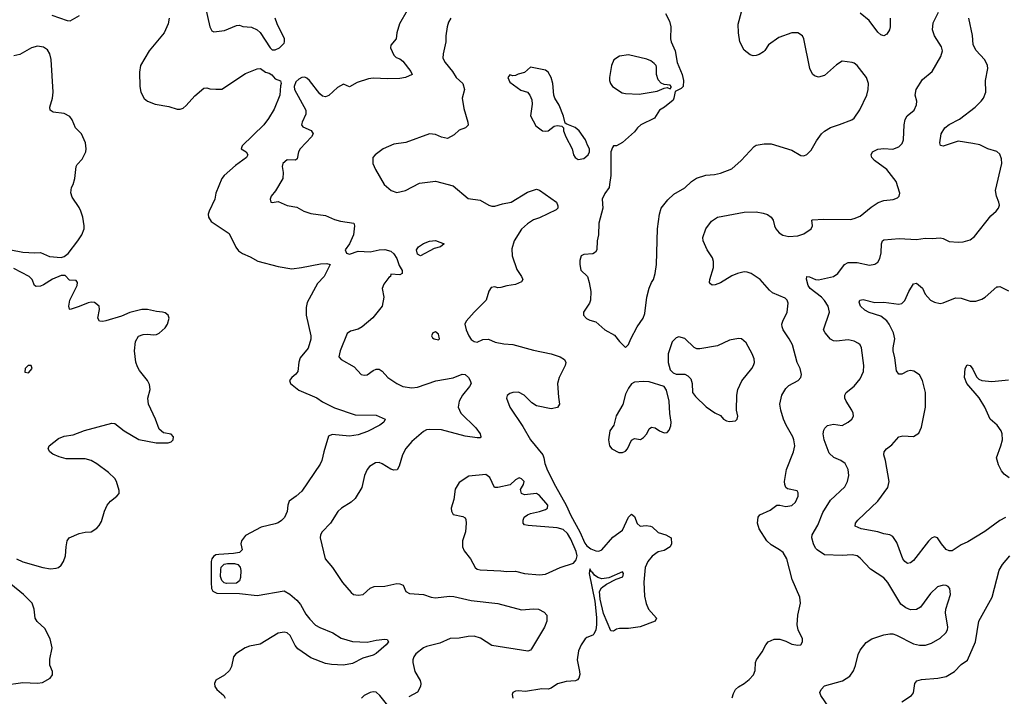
# Model space of a CAD drawing. Header units: inches. Extents: x 2057696 to 2160536, y 827480 to 1016834.
# Tile 250 of 256: x 2121950 to 2128581, y 922623 to 927179. Entities that reach past the tile are written whole.
import ezdxf

# ---------------------------------------------------------------- set-up
doc = ezdxf.new("R2010")
doc.units = ezdxf.units.IN
doc.header["$MEASUREMENT"] = 0
doc.layers.add('C1922', color=7, linetype='Continuous')

msp = doc.modelspace()

# ---------------------------------------------------------------- linework, layer by layer
at = {"layer": 'C1922', "color": 5}
for points, elevation in [([(2123199.3, 927270), (2123230.6, 927130.6), (2123243.5, 927103.5), (2123258, 927098), (2123330, 927105.7), (2123410, 927139.5), (2123430, 927141.6), (2123452.8, 927132.8), (2123510, 927128.5), (2123550, 927111.6), (2123570, 927091.6), (2123636.3, 926990), (2123650, 926976.3), (2123670, 926975.4), (2123699.8, 926990), (2123730, 927021.3), (2123734.2, 927030), (2123732.8, 927050), (2123682.8, 927150), (2123671.3, 927188.7)], 440), ([(2126299.9, 927219.9), (2126326, 927170), (2126334.4, 927130), (2126332.7, 927050), (2126336.4, 927030), (2126363.8, 926970), (2126378.4, 926890), (2126411.1, 926808.9), (2126421, 926770), (2126418, 926730), (2126405.4, 926714.6), (2126363.6, 926696.4), (2126356, 926650), (2126350, 926638), (2126291.3, 926590), (2126258.8, 926570), (2126224.9, 926515.1), (2126133.4, 926470), (2126110.5, 926450), (2126090, 926423.7), (2126010, 926352.3), (2125970, 926329.5), (2125950, 926329.3), (2125941.4, 926318.6), (2125930.4, 926289.6), (2125930.4, 926129.6), (2125923, 926070), (2125919.3, 926050), (2125890, 926009.4), (2125873.4, 925970), (2125878, 925910), (2125850, 925808), (2125848.8, 925731.2), (2125838.4, 925690), (2125837.1, 925630), (2125826.6, 925613.4), (2125810, 925602), (2125750, 925598), (2125731.3, 925590), (2125721.4, 925558.6), (2125722, 925530), (2125730, 925492), (2125772.7, 925450), (2125785.7, 925410), (2125797.1, 925350), (2125794, 925290), (2125787.3, 925270), (2125746.8, 925210), (2125746, 925190), (2125767, 925167), (2125790, 925155.5), (2125830, 925144.9), (2125890, 925090.7), (2125955.3, 925055.3), (2125990, 925011.3), (2126030, 924972), (2126050, 924991.3), (2126065.2, 925030), (2126108, 925112), (2126149.4, 925170), (2126160.1, 925199.9), (2126173.6, 925310), (2126189.7, 925370.4), (2126205.1, 925410), (2126218, 925430), (2126229.5, 925470), (2126238, 925530), (2126246.3, 925770), (2126258.2, 925870), (2126271, 925910), (2126314.5, 925965.5), (2126355.3, 926004.7), (2126430, 926047.4), (2126474, 926090), (2126508.9, 926111.1), (2126570, 926131.5), (2126630, 926136), (2126670, 926144.6), (2126744.9, 926175.1), (2126809.6, 926230), (2126895.2, 926324.8), (2126910, 926334.9), (2126963.7, 926343.7), (2127010, 926342.4), (2127150, 926301.1), (2127210, 926265.5), (2127230, 926262), (2127250, 926270.5), (2127280.1, 926299.9), (2127315.8, 926364.2), (2127349.9, 926410.1), (2127370, 926429.2), (2127410, 926453), (2127470, 926472.3), (2127554.3, 926505.7), (2127570, 926516.3), (2127608.1, 926571.9), (2127654, 926670), (2127664.5, 926710), (2127666.6, 926750), (2127652, 926790), (2127590, 926869.4), (2127570, 926885.1), (2127555.3, 926890), (2127490, 926899.7), (2127450, 926875.8), (2127370, 926803), (2127330, 926791.6), (2127302, 926802), (2127290, 926812.3), (2127271, 926851), (2127231.5, 927050), (2127220.7, 927070), (2127190, 927089.7), (2127149.3, 927090.7), (2127062, 927058), (2126993, 927010), (2126968.9, 926971.1), (2126958.2, 926961.8), (2126930, 926944.2), (2126910, 926937.6), (2126890, 926936.2), (2126870, 926942), (2126830, 926974.5), (2126798.9, 927030), (2126789.7, 927090), (2126788.3, 927148.3), (2126826, 927290)], 480), ([(2122166.7, 927210), (2122270, 927174.2), (2122290, 927172.3), (2122353.6, 927206.4)], 420), ([(2122955.6, 927190), (2122950.3, 927150), (2122923.2, 927090), (2122822.2, 926970), (2122764, 926870), (2122755.5, 926824.5), (2122759.3, 926730), (2122766.2, 926690), (2122788.6, 926648.6), (2122810.4, 926630), (2122861.6, 926610), (2122954.1, 926594.1), (2123010, 926576.3), (2123030, 926576), (2123050, 926583.5), (2123070, 926600.2), (2123130, 926666.2), (2123190, 926718.7), (2123210, 926720.5), (2123230, 926713), (2123270, 926710.4), (2123310, 926712.2), (2123470, 926816.5), (2123550, 926847.7), (2123571.3, 926850), (2123604.5, 926824.5), (2123630, 926818.8), (2123648, 926808), (2123670, 926781), (2123706.8, 926766.8), (2123710.3, 926750.3), (2123705.5, 926734.5), (2123702.8, 926670), (2123663.2, 926576.8), (2123626.2, 926513.8), (2123593.4, 926470), (2123448.9, 926330), (2123442.4, 926310), (2123474, 926290), (2123486.4, 926270), (2123476.9, 926250), (2123403.1, 926196.9), (2123326.3, 926130), (2123310.3, 926110), (2123270.5, 926010.5), (2123264.4, 925970), (2123224.9, 925890), (2123218.4, 925870), (2123220.4, 925850), (2123240.2, 925820.3), (2123359.5, 925739.5), (2123406.5, 925646.5), (2123423.7, 925623.7), (2123450, 925604.9), (2123502.3, 925582.3), (2123552.8, 925552.8), (2123690, 925516.1), (2123782.6, 925502.6), (2123847, 925510), (2123975.5, 925535.5), (2124017.5, 925537.5), (2124041.6, 925530), (2123999.3, 925450), (2123956.2, 925403.8), (2123885.1, 925274.9), (2123879.5, 925240.5), (2123879.8, 925190), (2123911.3, 925050), (2123911.6, 925028.4), (2123892, 924968), (2123838.1, 924901.9), (2123830, 924872.7), (2123822.8, 924810), (2123810, 924791.2), (2123782.4, 924770), (2123767.2, 924750), (2123772.9, 924730), (2123830, 924685.6), (2123950, 924633.6), (2123990, 924606.5), (2124070, 924564.7), (2124210, 924518.9), (2124350, 924515.6), (2124410.8, 924490), (2124402, 924470), (2124376.3, 924450), (2124292.8, 924407.2), (2124230, 924384.2), (2124170, 924375.3), (2124053.2, 924386.8), (2124030, 924374), (2123997.1, 924270), (2123985.5, 924210), (2123974.2, 924185.8), (2123850, 924005.7), (2123812.3, 923970), (2123763.8, 923936.2), (2123755.3, 923910), (2123751.3, 923868.7), (2123733.3, 923826.7), (2123713.3, 923806.7), (2123690, 923792), (2123670, 923783.7), (2123577.1, 923762.9), (2123470, 923706.8), (2123443.1, 923670), (2123439.3, 923650), (2123448.4, 923610), (2123429.1, 923590.9), (2123390, 923584.3), (2123290, 923579.2), (2123270, 923575.3), (2123254.2, 923565.8), (2123243.3, 923550), (2123240.1, 923530), (2123239.4, 923390), (2123241.7, 923350), (2123250, 923331.3), (2123278.2, 923318.2), (2123430, 923314.7), (2123550, 923302.3), (2123730, 923332.8), (2123770, 923311.3), (2123816.9, 923270), (2123840.5, 923240.5), (2123877.3, 923177.3), (2123903.2, 923143.2), (2123942.6, 923102.5), (2123970, 923086.3), (2124058, 923050), (2124115.9, 923015.9), (2124190, 922992.6), (2124290, 922987.2), (2124350, 923001.1), (2124410, 923008.2), (2124425.2, 923005.2), (2124434, 922990), (2124417.6, 922970), (2124350, 922912.4), (2124330, 922901.5), (2124260.7, 922879.3), (2124190, 922843.6), (2124130, 922833.6), (2124050, 922838), (2124010, 922845.1), (2123910, 922883), (2123823, 922943), (2123805.3, 922965.3), (2123771.9, 923031.9), (2123750, 923049.8), (2123730, 923055.5), (2123690, 923048.2), (2123570, 922975), (2123498.2, 922961.8), (2123467.7, 922950), (2123405.5, 922910), (2123390.5, 922890), (2123375.1, 922824.9), (2123362.8, 922797.2), (2123330, 922766), (2123270, 922733.2), (2123260.7, 922710), (2123264.9, 922690), (2123277.3, 922670), (2123324, 922630), (2123332.7, 922610)], 420), ([(2124559.5, 927240.5), (2124508.5, 927150), (2124490.4, 927090.4), (2124484.9, 927050), (2124450, 927008), (2124447, 926990), (2124470, 926940.7), (2124485.2, 926925.3), (2124510, 926915.5), (2124530, 926899.3), (2124584.6, 926830), (2124592.2, 926810), (2124548.2, 926790), (2124510, 926783.9), (2124430, 926780.9), (2124330, 926784.9), (2124298.7, 926781.3), (2124223, 926757), (2124170, 926727.8), (2124130, 926745.2), (2124090, 926721.3), (2124031.7, 926668.3), (2124010, 926659.3), (2123990, 926664.4), (2123970, 926679.4), (2123901.5, 926770), (2123884.5, 926784.5), (2123870, 926791.1), (2123850, 926789.4), (2123830, 926779.3), (2123810, 926760.2), (2123798.3, 926730), (2123799.6, 926710), (2123877, 926570), (2123877.7, 926542.3), (2123851.7, 926490), (2123847, 926470), (2123857.4, 926457.4), (2123912.8, 926432.8), (2123925.7, 926410), (2123914, 926390), (2123838.2, 926310), (2123827.2, 926290), (2123818.5, 926241.5), (2123806.4, 926233.6), (2123750, 926234.5), (2123722, 926210), (2123717.3, 926190), (2123724.9, 926150), (2123721, 926110), (2123673.2, 926026.8), (2123642.8, 925990), (2123636, 925970), (2123642, 925950), (2123650, 925947.3), (2123690, 925954.8), (2123750, 925928.7), (2123817.1, 925917.1), (2123862.8, 925890), (2123910, 925874.4), (2124010, 925859.5), (2124070, 925833.7), (2124110, 925822.6), (2124201, 925810), (2124205.5, 925790), (2124197.1, 925730), (2124170.4, 925670), (2124140.8, 925630), (2124150, 925607), (2124170, 925599.8), (2124230, 925620.7), (2124310, 925616.8), (2124370.4, 925629.6), (2124408.4, 925631.6), (2124450, 925620.8), (2124470, 925603.3), (2124490.1, 925570), (2124504.9, 925525), (2124526, 925490), (2124526, 925470), (2124510, 925462), (2124450, 925466), (2124446, 925450), (2124436.4, 925443.6), (2124402, 925398), (2124390.6, 925370), (2124402, 925310), (2124390.6, 925250), (2124327.5, 925172.5), (2124257.3, 925110), (2124230, 925096.2), (2124178, 925082), (2124154.4, 925065.6), (2124107, 924950), (2124099.3, 924910), (2124114, 924890), (2124201.8, 924841.8), (2124250.4, 924790.4), (2124270, 924785.3), (2124290, 924788.5), (2124330, 924817.1), (2124350, 924826), (2124370, 924825.5), (2124390, 924813), (2124429.1, 924769.1), (2124490, 924728.5), (2124530, 924710.3), (2124590, 924700.3), (2124630, 924704), (2124752.4, 924747.6), (2124870, 924768.3), (2124930, 924791.8), (2124950, 924790.2), (2124973.3, 924770), (2124984.6, 924750), (2124989.2, 924730), (2124979.6, 924710), (2124932.3, 924650), (2124908.8, 924611.2), (2124902.9, 924570), (2124921.2, 924530), (2125020.9, 924430), (2125051.8, 924390), (2125055.5, 924370), (2125050, 924363.7), (2125030, 924363), (2124950, 924374.8), (2124790, 924418), (2124710, 924419.8), (2124690, 924416.8), (2124670, 924407.4), (2124590, 924338), (2124550, 924291.2), (2124528.4, 924250), (2124506.4, 924173.6), (2124491.5, 924148.4), (2124470, 924146.3), (2124450, 924153), (2124390, 924189.7), (2124370, 924196.9), (2124344.9, 924195), (2124306, 924170), (2124290.3, 924149.7), (2124272.2, 924110), (2124253.7, 924030), (2124210, 923956), (2124183, 923930), (2124117.1, 923890), (2124091.4, 923868.6), (2124042, 923790), (2123987.7, 923730), (2123976.3, 923710), (2123973.4, 923690), (2124008, 923550), (2124057.1, 923490), (2124124, 923390), (2124181.7, 923321.7), (2124198, 923310), (2124230, 923304.4), (2124262, 923310), (2124310, 923350.6), (2124337.5, 923362.5), (2124410, 923364.4), (2124490, 923383.1), (2124510, 923381.6), (2124531.7, 923371.7), (2124550.7, 923330), (2124575.8, 923315.8), (2124668.3, 923308.3), (2124721, 923290), (2124750, 923285.8), (2124843.3, 923296.7), (2124874.5, 923294.5), (2124990, 923269.4), (2125170, 923249), (2125330, 923205.7), (2125410, 923213.4), (2125444.7, 923210), (2125482.8, 923190), (2125501, 923170), (2125500.4, 923130), (2125484.2, 923090), (2125396.5, 922943.5), (2125390, 922934.5), (2125371.9, 922928.1), (2125130, 922965.8), (2125053.8, 923013.8), (2125010, 923028.5), (2124970, 923026.1), (2124910, 923014.1), (2124850, 923011.9), (2124778.5, 922981.5), (2124690, 922958.9), (2124670, 922949.7), (2124617, 922910), (2124604.2, 922890), (2124598.3, 922870), (2124598.3, 922850), (2124611.5, 922790), (2124647.2, 922730), (2124651.4, 922710), (2124650, 922689.2), (2124628.8, 922651.2), (2124570, 922620.9)], 440), ([(2124853, 927190), (2124838, 927162), (2124828.8, 927130), (2124820.3, 927070), (2124820.3, 927030), (2124801.3, 926950), (2124799.9, 926919.9), (2124814.4, 926890), (2124865.7, 926830), (2124890, 926790.4), (2124934.4, 926750), (2124944.4, 926710), (2124930.4, 926649.6), (2124941.5, 926581.5), (2124967.7, 926490), (2124970, 926468), (2124952, 926450), (2124910, 926435.3), (2124876.8, 926403.2), (2124830, 926379), (2124790, 926387), (2124750, 926406), (2124710, 926409.6), (2124550, 926352), (2124470, 926341.7), (2124398, 926310), (2124344.4, 926270), (2124327.4, 926250), (2124328.9, 926210), (2124344.9, 926170), (2124404, 926070), (2124452.2, 926030), (2124490, 926015.2), (2124547.3, 926030), (2124642.4, 926077.6), (2124750, 926092.4), (2124870, 926060.3), (2124970, 925976), (2125050, 925964.9), (2125110, 925930.4), (2125130, 925923.8), (2125150, 925922.4), (2125200.8, 925939.2), (2125259.5, 925950), (2125370, 926017.3), (2125430, 926037), (2125450.2, 926030.2), (2125564.9, 925950), (2125574.9, 925925.1), (2125573.4, 925910), (2125562, 925898), (2125450, 925844), (2125410, 925831.1), (2125370, 925804.4), (2125330, 925767.6), (2125279.5, 925690), (2125263.9, 925636.1), (2125265.7, 925590), (2125297.7, 925497.7), (2125330.4, 925450), (2125338, 925430), (2125330, 925414), (2125290, 925395.6), (2125230, 925388), (2125190, 925375.1), (2125170, 925374), (2125150, 925380.9), (2125124.7, 925375.3), (2125108.5, 925351.5), (2125091.8, 925290), (2125010.3, 925210), (2124957, 925150), (2124948.1, 925130), (2124956.3, 925090), (2124973.5, 925050), (2124990, 925026.5), (2125010, 925011.2), (2125030, 925008.6), (2125070, 925025), (2125107.9, 925027.9), (2125151.2, 925008.8), (2125210, 924996), (2125270, 924992.4), (2125410, 924952.8), (2125528.5, 924928.5), (2125590, 924907.9), (2125619.5, 924890), (2125628.8, 924870), (2125624.2, 924850), (2125582.6, 924770), (2125571.7, 924730), (2125577.7, 924637.7), (2125586, 924590), (2125572.7, 924567.2), (2125530, 924559.7), (2125430, 924579.7), (2125398.5, 924598.5), (2125347.6, 924650), (2125310, 924670.8), (2125272, 924670), (2125250, 924662.4), (2125231.8, 924648.2), (2125228.4, 924630), (2125251.1, 924570), (2125338.9, 924438.9), (2125389.6, 924349.6), (2125472.3, 924250), (2125480.2, 924230), (2125485.8, 924190), (2125503.8, 924143.8), (2125557.5, 924037.5), (2125630.1, 923910), (2125660.5, 923840.5), (2125722.7, 923730), (2125755.1, 923655.1), (2125770, 923636.3), (2125796.5, 923616.5), (2125830, 923603.1), (2125850, 923601.3), (2125870, 923610.4), (2125945, 923695), (2126010, 923741.6), (2126050, 923830.5), (2126070, 923850.5), (2126090, 923834.8), (2126107.7, 923787.8), (2126128.6, 923768.6), (2126170, 923772.7), (2126198, 923770), (2126210, 923764), (2126250, 923726.8), (2126302, 923710), (2126338, 923690), (2126338.8, 923650), (2126330, 923629.3), (2126290, 923605.1), (2126250, 923596), (2126210, 923567.8), (2126180.3, 923530), (2126162.3, 923490), (2126152.2, 923392.2), (2126158, 923298), (2126169, 923249), (2126184.9, 923210), (2126238, 923150), (2126230.5, 923130), (2126128.7, 923091.3), (2126050, 923079.7), (2125990, 923080.7), (2125970, 923076.2), (2125950, 923061.6), (2125930, 923063.6), (2125881.9, 923181.9), (2125858.5, 923278.5), (2125855.5, 923330), (2125867, 923353), (2125900.9, 923379.1), (2125966.9, 923413.1), (2126012.4, 923427.6), (2126016.9, 923450), (2126010, 923460.9), (2125918.6, 923421.4), (2125870, 923415.2), (2125842.9, 923422.9), (2125820, 923440), (2125810, 923455.6), (2125800.4, 923460.4), (2125790, 923482), (2125785.2, 923450), (2125823.1, 923263.1), (2125834.6, 923154.6), (2125834.6, 923105.4), (2125830.1, 923069.9), (2125817.4, 923042.6), (2125810, 923034.3), (2125770, 923019.7), (2125758.4, 923010), (2125730.4, 922970), (2125714, 922930), (2125705.3, 922870), (2125720.9, 922790), (2125722.3, 922770), (2125715.3, 922744.7), (2125706.4, 922733.6), (2125692.1, 922727.9), (2125630, 922723.4), (2125572.4, 922707.6), (2125530, 922678.9), (2125510, 922671.2), (2125466.6, 922673.4), (2125356, 922656), (2125310, 922661.2), (2125290, 922659), (2125272, 922650), (2125265.4, 922634.6), (2125271.3, 922610)], 460), ([(2126747.9, 922612.1), (2126757.2, 922642.8), (2126771.5, 922668.5), (2126790, 922687.3), (2126829.6, 922710.4), (2126862.7, 922737.3), (2126892.5, 922767.5), (2126903, 922797), (2126904.5, 922850), (2126912.3, 922870), (2126950, 922922.8), (2126974, 922970), (2126990, 922990.5), (2127030, 923008.2), (2127070, 923008.2), (2127110, 922995.5), (2127150, 922975.5), (2127190, 922968), (2127210, 922971), (2127222.7, 922990), (2127220.9, 923010), (2127192.3, 923070), (2127185.4, 923105.4), (2127189.6, 923170), (2127207.6, 923250), (2127204.2, 923290), (2127152.4, 923410), (2127115.8, 923550), (2127090.8, 923590.8), (2127067, 923610), (2127010, 923642.2), (2126981.1, 923670), (2126929.7, 923750), (2126919.7, 923790), (2126923.7, 923830), (2126934.5, 923845.5), (2127003.3, 923876.7), (2127050, 923910.5), (2127070, 923910.5), (2127110, 923900.3), (2127150, 923908.8), (2127175.6, 923930), (2127193.3, 923970), (2127193.4, 923993.4), (2127186, 924006), (2127120.7, 924020.7), (2127109.6, 924029.6), (2127103.7, 924050), (2127100.7, 924070), (2127113.6, 924150), (2127161.6, 924270), (2127169.7, 924310.3), (2127164.4, 924350), (2127156.4, 924370), (2127111.2, 924450), (2127094.3, 924490), (2127075.4, 924550), (2127068.4, 924590), (2127083.5, 924650), (2127110, 924695.5), (2127130, 924716.4), (2127193.2, 924750), (2127209.5, 924770), (2127214, 924790), (2127206.3, 924830), (2127185.4, 924870), (2127153.7, 924990), (2127132.3, 925030), (2127091, 925090), (2127085.1, 925110), (2127083.5, 925130), (2127088.3, 925150), (2127118, 925210), (2127125.7, 925270), (2127118.9, 925290), (2127104.8, 925304.8), (2127020.3, 925340.3), (2126998.7, 925358.7), (2126935.8, 925430), (2126876.9, 925470), (2126850, 925478.9), (2126830, 925480.7), (2126783, 925470), (2126746.2, 925453.8), (2126670, 925407.6), (2126632.9, 925392.9), (2126612.5, 925392.5), (2126601.2, 925401.2), (2126596, 925410), (2126597.6, 925430), (2126622.3, 925510), (2126623.1, 925550), (2126615.1, 925575), (2126580.5, 925630), (2126551.8, 925690), (2126550, 925712), (2126571.6, 925770), (2126610, 925821.6), (2126650, 925850.4), (2126830, 925882.2), (2126910, 925885.4), (2126957, 925877), (2126986.2, 925866.2), (2127010.2, 925850.2), (2127023.7, 925830), (2127032.4, 925790), (2127042.4, 925770), (2127064.8, 925744.8), (2127088.8, 925728.8), (2127130, 925719.5), (2127190, 925723.7), (2127230, 925738), (2127279.5, 925770), (2127289.6, 925790), (2127285.2, 925830), (2127288.4, 925831.6), (2127364.1, 925835.9), (2127545.5, 925834.5), (2127570, 925839.4), (2127610, 925856.9), (2127683.6, 925916.4), (2127732.4, 925947.6), (2127770, 925962.4), (2127832.5, 925967.5), (2127860.5, 925979.5), (2127873.2, 925990), (2127878, 926010), (2127852, 926090), (2127790.7, 926170.7), (2127705.6, 926230), (2127689.6, 926250), (2127683.7, 926270), (2127693.2, 926290), (2127730, 926308.2), (2127768.5, 926311.5), (2127830, 926307.9), (2127870, 926323.1), (2127893.8, 926346.2), (2127901.1, 926370), (2127906, 926470), (2127912.3, 926507.7), (2127927.6, 926532.4), (2127973.3, 926570), (2127990, 926604.7), (2127991.3, 926630), (2127980.5, 926670), (2127987.6, 926710), (2128030, 926775.5), (2128094, 926830), (2128152.8, 926930), (2128164.7, 926970), (2128157, 926997), (2128111.2, 927070), (2128097.7, 927110), (2128102, 927158), (2128137.4, 927230)], 460), ([(2127404.2, 922544.2), (2127344.2, 922630), (2127339.6, 922650), (2127347, 922670), (2127370, 922694), (2127491.8, 922728.2), (2127540.1, 922759.9), (2127565.6, 922794.4), (2127578.7, 922830), (2127595.6, 922904.4), (2127610, 922934.8), (2127650, 922986.8), (2127689, 923010), (2127770, 923038.4), (2127810, 923044.9), (2127830, 923043.1), (2127854.8, 923034.8), (2127970, 922976.5), (2128010, 922967.4), (2128050, 922967.6), (2128090, 922982), (2128150, 923015.8), (2128187.6, 923050), (2128198, 923070), (2128200.5, 923090), (2128185.9, 923185.9), (2128186.6, 923210), (2128219.6, 923310), (2128215.1, 923350), (2128202, 923362), (2128190, 923369.4), (2128170, 923371.5), (2128130, 923360.7), (2128084.1, 923315.9), (2128015.4, 923224.6), (2127990, 923208), (2127950, 923206), (2127918.5, 923218.5), (2127884.2, 923244.2), (2127795.6, 923390), (2127770, 923422), (2127679.5, 923479.5), (2127610, 923554.5), (2127590, 923569.5), (2127556.9, 923576.9), (2127490, 923571.1), (2127370, 923575.1), (2127320.5, 923610), (2127310, 923621.6), (2127296.8, 923650), (2127284.8, 923690), (2127286.9, 923710), (2127324.9, 923775.1), (2127358.7, 923861.3), (2127410, 923943.8), (2127506.5, 924033.5), (2127524.4, 924070), (2127533.7, 924110), (2127529.7, 924150), (2127509.8, 924189.8), (2127479.6, 924210), (2127432.1, 924232.1), (2127401.4, 924261.4), (2127366.6, 924350), (2127360.6, 924390), (2127365.1, 924414.9), (2127371.8, 924428.2), (2127390, 924446.4), (2127430, 924454.9), (2127490, 924447.3), (2127529, 924470), (2127553.2, 924490), (2127565.2, 924510), (2127562.7, 924530), (2127555.1, 924550), (2127516.2, 924610), (2127507.3, 924630), (2127507, 924650), (2127515.1, 924670), (2127570, 924712.4), (2127610, 924760.5), (2127632.6, 924810), (2127635.4, 924850), (2127618.9, 924970), (2127610, 924989.3), (2127599.1, 924999.1), (2127570, 925015.6), (2127530, 925022.4), (2127450, 925015.1), (2127430, 925017.7), (2127410, 925028.3), (2127373.7, 925070), (2127362.6, 925090), (2127403.1, 925210), (2127395.3, 925250), (2127370, 925288.4), (2127348.9, 925310), (2127273, 925370), (2127260.5, 925390), (2127248.5, 925431.6), (2127250, 925450.4), (2127270, 925448.7), (2127310, 925430.2), (2127330, 925426.7), (2127430, 925449.3), (2127460.4, 925470), (2127504, 925530), (2127530, 925543.2), (2127590, 925543.8), (2127672.8, 925527.2), (2127710, 925532.4), (2127730, 925545.5), (2127743, 925570), (2127751.2, 925610), (2127753.6, 925670), (2127761.6, 925690), (2127770, 925696), (2127873.8, 925706.2), (2127990, 925698.8), (2128047.1, 925707.1), (2128095.2, 925704.8), (2128150, 925711), (2128170, 925706.8), (2128210, 925686), (2128270, 925680.5), (2128304.1, 925684.1), (2128350, 925697.2), (2128380.7, 925719.3), (2128490, 925859.1), (2128526.6, 925890), (2128542.9, 925910), (2128547.6, 925930), (2128544.2, 925950), (2128528.3, 925990), (2128521.7, 926030), (2128563.9, 926210), (2128562.6, 926242.6), (2128550, 926273.6), (2128530, 926292.4), (2128470, 926309.7), (2128415.7, 926335.7), (2128370, 926345.5), (2128270, 926360.8), (2128168.1, 926328.1), (2128152.3, 926332.3), (2128146.3, 926350), (2128156.8, 926410), (2128180.9, 926450), (2128210, 926473.4), (2128278.9, 926510), (2128384.4, 926590), (2128425.4, 926630), (2128439.7, 926650), (2128456.9, 926690), (2128454.7, 926770), (2128469.6, 926850), (2128467.6, 926870), (2128449.7, 926909.7), (2128390, 926974), (2128371.9, 927011.9), (2128367.5, 927072.5), (2128341.4, 927190)], 440), ([(2127812.4, 927190), (2127811.3, 927130), (2127806.7, 927110), (2127790, 927080.5), (2127770, 927071.1), (2127750, 927077.7), (2127730, 927096), (2127670, 927172.6), (2127610, 927222.4)], 460), ([(2121890, 925629.1), (2121970, 925614), (2122051.1, 925608.9), (2122090, 925611.8), (2122150, 925584.2), (2122230, 925577.2), (2122250, 925584.2), (2122275.1, 925604.9), (2122341.7, 925690), (2122368.3, 925730), (2122383.1, 925770), (2122384.8, 925790), (2122375.8, 925850), (2122362.4, 925890), (2122350, 925915.1), (2122303, 925983), (2122294.2, 926014.2), (2122299.1, 926050), (2122310, 926070.4), (2122320.5, 926110), (2122329.7, 926190.3), (2122336.4, 926203.6), (2122370, 926239.5), (2122394.5, 926290), (2122397.6, 926310), (2122392.8, 926350), (2122365.4, 926410), (2122326.6, 926450), (2122304.2, 926504.2), (2122287, 926527), (2122250, 926548.3), (2122175.8, 926555.8), (2122155.1, 926570), (2122152.3, 926590), (2122171.6, 926650), (2122174.4, 926690), (2122161.8, 926910), (2122153.7, 926950), (2122137, 926977), (2122110, 926995), (2122070, 927001.1), (2122030, 926989), (2121950, 926944.8), (2121910, 926936.5)], 420), ([(2121928.8, 923550), (2121970, 923529.4), (2122106, 923490), (2122157.6, 923482.4), (2122194.5, 923485.5), (2122210, 923490.4), (2122230, 923505.5), (2122244.2, 923530), (2122258, 923570), (2122261.7, 923630), (2122269.7, 923670.3), (2122282.7, 923690), (2122350, 923719.5), (2122390, 923728.5), (2122430, 923730.5), (2122470, 923755.5), (2122485.6, 923774.4), (2122500.3, 923799.7), (2122520.4, 923870), (2122539.3, 923910), (2122562, 923938), (2122604.8, 923970), (2122618.7, 923990), (2122619.3, 924010), (2122602, 924070), (2122589.7, 924090), (2122548.3, 924130), (2122470, 924188), (2122430, 924210.7), (2122390, 924221.4), (2122262.9, 924222.9), (2122215.1, 924235), (2122172.9, 924252.9), (2122152.7, 924270), (2122141.2, 924290), (2122149.2, 924310), (2122210, 924359.3), (2122250, 924375.8), (2122310, 924384.6), (2122386.7, 924413.3), (2122570, 924463.1), (2122590, 924459.3), (2122653, 924410), (2122753.1, 924353.1), (2122869.3, 924330.7), (2122950, 924331), (2122970, 924336), (2122984, 924350), (2122985.2, 924370), (2122970, 924389), (2122917.2, 924397.2), (2122890, 924422), (2122863.5, 924490), (2122816.3, 924590), (2122813.3, 924630), (2122827.8, 924690), (2122823.5, 924723.5), (2122809.6, 924750), (2122756.9, 924816.9), (2122742.5, 924842.5), (2122732.6, 924872.6), (2122722.8, 924950), (2122728.6, 925011.4), (2122750, 925047.3), (2122781.6, 925058.4), (2122810, 925061.6), (2122850, 925057.1), (2122870, 925059.3), (2122890, 925068.4), (2122930, 925104.9), (2122945.7, 925130), (2122955.5, 925170), (2122949.6, 925190), (2122930, 925205.1), (2122910.7, 925210.7), (2122870, 925214.2), (2122810, 925228.3), (2122771.8, 925228.2), (2122692.5, 925207.5), (2122636.2, 925183.8), (2122530, 925152), (2122510, 925147.1), (2122488.3, 925148.3), (2122476.3, 925170), (2122486.7, 925226.7), (2122485.6, 925250), (2122454.3, 925274.3), (2122430, 925278), (2122410, 925273.7), (2122350, 925246.8), (2122290, 925227.6), (2122285.2, 925230), (2122279.7, 925250), (2122286.8, 925290), (2122336, 925390), (2122339.6, 925410), (2122330, 925423.7), (2122285.6, 925425.6), (2122256.6, 925456.6), (2122230, 925457.6), (2122170, 925431.6), (2122110, 925393.5), (2122090, 925384.5), (2122061.5, 925381.5), (2122050, 925389.3), (2122033.1, 925430), (2122014.3, 925450), (2121910, 925504.2)], 420), ([(2128590, 923827.1), (2128550, 923807.4), (2128450, 923732.3), (2128335.7, 923664.3), (2128290, 923643.5), (2128230, 923603.5), (2128210, 923603.1), (2128190, 923612.6), (2128156.9, 923650), (2128131.5, 923690), (2128110, 923696.9), (2128090, 923687.8), (2128070, 923666.9), (2127970, 923538.5), (2127950, 923521), (2127930, 923517.7), (2127910, 923531.2), (2127897.8, 923550), (2127858.1, 923658.2), (2127830, 923699.5), (2127809.7, 923709.7), (2127770, 923716.8), (2127730, 923730.7), (2127616, 923750), (2127577.6, 923770), (2127579.7, 923790), (2127595.1, 923810), (2127730, 923938.2), (2127796, 924030), (2127805.7, 924070), (2127780.8, 924210), (2127768.7, 924250), (2127770.9, 924270), (2127788.6, 924290), (2127823.4, 924316.6), (2127870, 924370.3), (2127896.7, 924376.7), (2127970, 924372.7), (2128005.4, 924394.6), (2128023.9, 924436.1), (2128049.8, 924570), (2128049.8, 924670), (2128029.7, 924750), (2128010, 924787), (2127972, 924812), (2127950, 924816.9), (2127930, 924813.3), (2127890, 924793.3), (2127870, 924791.8), (2127854.3, 924814.3), (2127843.2, 924903.2), (2127831.8, 924950), (2127831.7, 924970), (2127844.5, 925030), (2127834.1, 925070), (2127806.3, 925130), (2127790, 925151.4), (2127750, 925181.9), (2127670, 925206.5), (2127642.4, 925222.4), (2127613.3, 925250), (2127603.9, 925276.1), (2127607.6, 925290), (2127630, 925294.3), (2127710, 925275), (2127770, 925278), (2127870, 925263.8), (2127890, 925268), (2127912, 925288), (2127938, 925350), (2127970, 925400.7), (2127990, 925404), (2128030, 925370.5), (2128048.9, 925330), (2128083.1, 925290), (2128110, 925276), (2128150, 925268.8), (2128170, 925272), (2128253, 925307), (2128290, 925304.4), (2128350, 925284.6), (2128390, 925284.2), (2128430, 925297.4), (2128452, 925310), (2128530, 925379.3), (2128538.7, 925381.3), (2128550, 925383.1), (2128610, 925354)], 420), ([(2128613.5, 924093.5), (2128579.1, 924119.1), (2128561.6, 924141.6), (2128541, 924181), (2128527.4, 924230), (2128558.3, 924310), (2128569, 924350), (2128567.2, 924390), (2128560.7, 924410), (2128533.7, 924450), (2128486, 924490), (2128449.9, 924570), (2128412.7, 924632.7), (2128328.1, 924730), (2128312.3, 924770), (2128316.3, 924830), (2128330, 924855.8), (2128350, 924851), (2128370, 924826.4), (2128394.3, 924774.3), (2128410, 924758.2), (2128430, 924748.7), (2128496.5, 924743.5), (2128610, 924753.4)], 380), ([(2127890, 922586), (2127956.2, 922630), (2127970, 922647.7), (2127978.4, 922710), (2127992.9, 922727.1), (2128024, 922736), (2128133.4, 922746.6), (2128190, 922757.3), (2128244.7, 922790), (2128290, 922836.9), (2128332.1, 922867.9), (2128387.6, 922990), (2128408.6, 923130), (2128499.3, 923290), (2128547.4, 923472.6), (2128569.8, 923510), (2128618.2, 923570)], 420), ([(2121842.6, 922697.4), (2121970, 922715.8), (2122070, 922712.6), (2122103.7, 922716.3), (2122155.2, 922744.8), (2122171.5, 922768.5), (2122169.6, 922790), (2122152.5, 922832.5), (2122153.6, 922873.6), (2122168.9, 922950), (2122155.7, 923010), (2122119.3, 923079.3), (2122066.8, 923126.8), (2122052.9, 923150), (2122047.6, 923210), (2122032.9, 923250), (2121976.4, 923310), (2121890, 923379.3)], 420), ([(2124430, 922561.2), (2124376.2, 922630), (2124350, 922651.5), (2124330, 922653.6), (2124310, 922649.6), (2124270.8, 922630), (2124250.7, 922610)], 440)]:
    msp.add_lwpolyline(points, dxfattribs=dict(at, elevation=elevation))
for points, elevation in [([(2126050, 926941.4), (2125990, 926933), (2125951.7, 926908.3), (2125936.5, 926870), (2125921.6, 926790), (2125921.6, 926770), (2125928.2, 926750), (2125942, 926730), (2126007.1, 926687.1), (2126030, 926681.1), (2126122.5, 926677.5), (2126190, 926688.2), (2126242.5, 926697.5), (2126290, 926718), (2126310, 926722), (2126330, 926714), (2126338, 926722), (2126338, 926730), (2126330, 926738), (2126290, 926742), (2126270, 926752), (2126250, 926774.5), (2126237.6, 926810), (2126238.7, 926858.7), (2126235.8, 926870), (2126223.7, 926883.7), (2126200.9, 926900.9), (2126172.5, 926912.5)], 480), ([(2125390, 926859), (2125350, 926824), (2125306.8, 926813.2), (2125290, 926804), (2125270, 926802), (2125250, 926808), (2125238, 926790), (2125250, 926758), (2125324.9, 926704.9), (2125370.5, 926690.5), (2125386, 926670), (2125398.5, 926638.5), (2125402, 926610), (2125390.7, 926530.7), (2125425.2, 926465.2), (2125470, 926431), (2125490, 926427.3), (2125510, 926431), (2125550, 926461), (2125570, 926466), (2125602, 926462), (2125611.6, 926451.6), (2125611.3, 926430), (2125627.3, 926390), (2125671, 926310), (2125679.1, 926270), (2125690, 926251), (2125710, 926237.3), (2125750, 926244.7), (2125778, 926270), (2125788, 926290), (2125788, 926310), (2125773.6, 926333.6), (2125761.2, 926370), (2125717.2, 926430), (2125690, 926453.2), (2125634.6, 926474.6), (2125623.1, 926483.1), (2125612.7, 926530), (2125584.1, 926604.1), (2125553.2, 926650), (2125546, 926670), (2125539.5, 926750), (2125529.6, 926790), (2125510, 926826), (2125490, 926838.4)], 480), ([(2124650, 925588), (2124630, 925600.4), (2124622.4, 925630), (2124635.3, 925650), (2124670, 925671.4), (2124710, 925688.5), (2124750, 925691.7), (2124807.7, 925670), (2124784, 925650), (2124741.2, 925638.8)], 440), ([(2124750, 925078), (2124731.3, 925070), (2124724, 925050), (2124730, 925038), (2124742, 925030), (2124770, 925024), (2124777.2, 925030), (2124770, 925061.2)], 460), ([(2126390, 925042.7), (2126370, 925036), (2126344.9, 925010), (2126317.3, 924930), (2126317.3, 924870), (2126330, 924822), (2126350, 924802), (2126370, 924792), (2126430, 924792), (2126450, 924782), (2126470, 924762), (2126478.8, 924730), (2126481, 924670), (2126502, 924642), (2126571.9, 924571.9), (2126632.4, 924532.4), (2126670, 924514), (2126690.8, 924490), (2126710, 924478), (2126730, 924473), (2126770, 924477.3), (2126782.7, 924490), (2126786.6, 924510), (2126778.4, 924550), (2126778.7, 924650), (2126786.4, 924690), (2126813, 924747), (2126880.5, 924830), (2126892.8, 924850), (2126898, 924870), (2126895.6, 924895.6), (2126883.6, 924930), (2126843.3, 925003.3), (2126810, 925029.6), (2126790, 925032.8), (2126730, 925021.7), (2126650, 924983.6), (2126530, 924962), (2126510, 924962.7), (2126492.3, 924972.3), (2126430, 925032.7)], 480), ([(2122026, 924850), (2122006, 924850), (2121986.8, 924830), (2121985.4, 924805.4), (2122010, 924802), (2122034, 924830)], 440), ([(2126150, 924744), (2126090, 924738), (2126070, 924728), (2126050, 924698), (2126030, 924658), (2126012.8, 924587.2), (2125967.3, 924512.7), (2125950.4, 924450), (2125924.2, 924410), (2125915.5, 924350), (2125922, 924310), (2125938.8, 924290), (2125985.7, 924265.7), (2126010, 924264.4), (2126030, 924273), (2126043.6, 924290), (2126070, 924347.7), (2126090, 924359.1), (2126130, 924353.4), (2126150, 924364.9), (2126172.3, 924390), (2126190, 924424.7), (2126205.6, 924434.4), (2126230, 924430.8), (2126258, 924410), (2126290, 924397.3), (2126310, 924398.8), (2126324.8, 924415.2), (2126335.9, 924444.1), (2126337, 924470), (2126327.5, 924527.5), (2126323.7, 924610), (2126305.6, 924685.6), (2126289.2, 924709.2), (2126190, 924741.2)], 480), ([(2125090, 924117), (2124974.4, 924105.6), (2124910, 924062), (2124882.4, 924017.6), (2124872.5, 923947.5), (2124856.3, 923890), (2124857.3, 923870), (2124868.5, 923848.5), (2124933.7, 923833.7), (2124950, 923824.7), (2124954.4, 923814.4), (2124957.1, 923790), (2124951.8, 923730), (2124932.2, 923670), (2124932, 923630), (2124943.9, 923603.9), (2124986.5, 923550), (2125017.6, 923490), (2125030, 923479.5), (2125050, 923474.3), (2125190, 923469.1), (2125230, 923463.2), (2125290, 923466.3), (2125350, 923451.3), (2125450, 923441.3), (2125490, 923446.4), (2125590, 923491), (2125679.5, 923520.5), (2125698.6, 923541.4), (2125704.1, 923570), (2125698, 923598), (2125661, 923681), (2125639.5, 923719.5), (2125610, 923746.2), (2125570, 923758.5), (2125373.8, 923773.8), (2125350, 923778), (2125339.5, 923790), (2125339.5, 923810), (2125347.3, 923830), (2125370, 923846), (2125390, 923855.3), (2125450, 923867), (2125490, 923880.3), (2125504.5, 923890), (2125506, 923910), (2125450, 923975.1), (2125430, 923989.2), (2125350, 923979.3), (2125328.7, 923990), (2125323.1, 924016.9), (2125342, 924050), (2125348, 924070), (2125330, 924088), (2125313.6, 924093.6), (2125290, 924082), (2125253.2, 924046.8), (2125169.8, 924029.8), (2125148.2, 924030), (2125115.8, 924095.8)], 460), ([(2123342.6, 923382.6), (2123326.6, 923386.6), (2123310, 923403.1), (2123303.2, 923430), (2123304, 923476), (2123307.5, 923492.5), (2123326.7, 923513.3), (2123350, 923518), (2123396.8, 923516.8), (2123418.4, 923510), (2123434, 923494), (2123439.9, 923470), (2123437.5, 923422.5), (2123430, 923401.2), (2123410, 923385)], 420)]:
    msp.add_lwpolyline(points, close=True, dxfattribs=dict(at, elevation=elevation))

doc.saveas('drawing.dxf')
